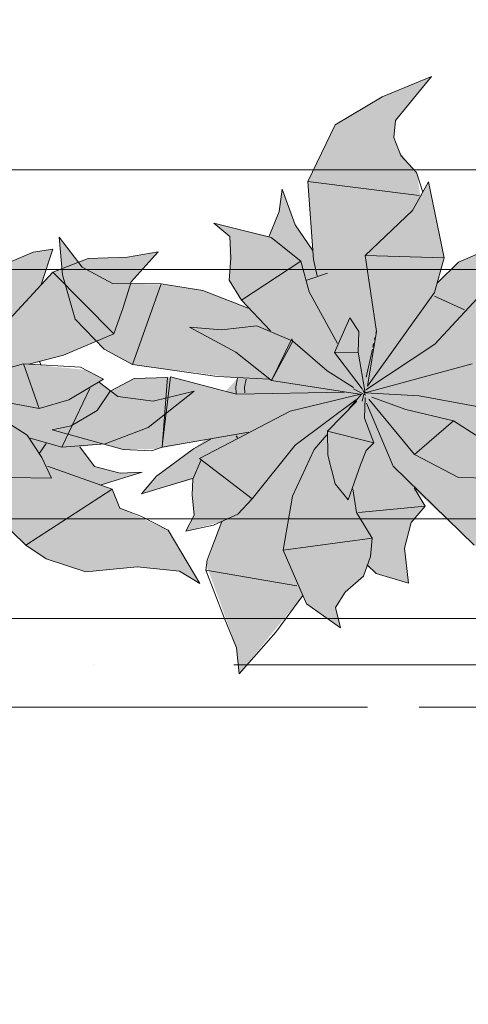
# Model space of a CAD drawing. Header units: millimetres. Extents: x -59761 to 112741, y -57975 to 46221.
# Tile 108 of 256: x 10403 to 10853, y -9341 to -8353. Entities that reach past the tile are written whole.
import ezdxf

# ---------------------------------------------------------------- set-up
doc = ezdxf.new("R2010")
doc.units = ezdxf.units.MM
for name, pattern in [('короткая штриховая', [282.222222, 141.111111, -141.111111]), ('Штриховая', [564.444447, 282.222223, -282.222223]), ('Штрихпунктирная', [670.277762, 352.777767, -176.388884, 0, -141.111112])]:
    doc.linetypes.add(name, pattern=pattern)
for name, color, linetype in [('Интерьер - Мебель', 7, 'Continuous'), ('Элемент модели - Границы зон', 7, 'Continuous'), ('Элемент Модели - Зона', 7, 'Continuous'), ('Элемент Модели - Оси', 2, 'Continuous')]:
    doc.layers.add(name, color=color, linetype=linetype)

msp = doc.modelspace()

# ---------------------------------------------------------------- hatches: boundary and pattern name
at = {"layer": 'Интерьер - Мебель', "linetype": 'Continuous', "lineweight": 0}
for points in [[(10366.15, -8409.96), (10316.58, -8430.25), (10269.56, -8458.45), (10241.97, -8515.08), (10246.64, -8584.26), (10230.4, -8560.23), (10216.47, -8522.96), (10213.32, -8545.37), (10203.25, -8570.13), (10147.71, -8557.03), (10163.83, -8570.47), (10163.58, -8607.55), (10163.06, -8614.1), (10175.46, -8634.37), (10182.43, -8642.12), (10135.76, -8624.36), (10100.45, -8618.74), (10051.89, -8617.52), (10015.75, -8601.05), (9992.83, -8570.96), (9996.13, -8608.88), (10008.87, -8653.22), (10037.68, -8683.26), (10066.29, -8698.85), (10171.73, -8712.44), (10159.69, -8725.66), (10104.2, -8711.23), (10067.87, -8712.99), (10043.82, -8725.4), (10030.94, -8745.06), (10004.84, -8760.32), (9985.52, -8764.47), (10056.76, -8784.19), (10090.5, -8783.59), (10139.39, -8774.26), (10094.57, -8807.68), (10075.39, -8828.48), (10126.76, -8813.83), (10126.95, -8839.74), (10127.96, -8849.79), (10119.88, -8866.01), (10155.74, -8856.4), (10140.44, -8900.22), (10170.69, -8983.07), (10173.13, -9009.1), (10237.11, -8930.69), (10240.68, -8939.07), (10274.95, -8963.11), (10269.81, -8942.48), (10279.63, -8927.09), (10298.1, -8911.06), (10301.59, -8901.25), (10310.52, -8908.39), (10343.2, -8918.28), (10339.24, -8882.91), (10345.8, -8857.36), (10359.77, -8841.09), (10349.57, -8824.87), (10409.12, -8879.99), (10429.74, -8893.67), (10469.39, -8906.89), (10520.9, -8901.87), (10563.54, -8906), (10583.79, -8918.55), (10551.88, -8865.04), (10503.45, -8842.84), (10495.91, -8823.94), (10484.93, -8819.64), (10525.79, -8806.66), (10503.99, -8807.72), (10478.29, -8801.17), (10463.25, -8781.32), (10488.69, -8778.41), (10532.08, -8761.85), (10577.95, -8725.45), (10536.9, -8735.47), (10501.53, -8730.99), (10483.02, -8716.86), (10487.09, -8713.57), (10469.13, -8704.23), (10412.1, -8698.49), (10446.94, -8689.59), (10497.52, -8667.87), (10514.79, -8615.87), (10542.06, -8585.88), (10511.33, -8591.27), (10471.88, -8592.49), (10436.42, -8606.14), (10424.51, -8618.69), (10436.44, -8583.2), (10416.75, -8586.21), (10393.35, -8596.06), (10372.35, -8616.71), (10378.75, -8591.95), (10363.14, -8515.63), (10355.2, -8530.01), (10351.23, -8506.11), (10343.32, -8497.55), (10333.16, -8483.4), (10328.24, -8471.21), (10330.07, -8453.92)], [(10816.15, -8409.96), (10766.58, -8430.25), (10719.56, -8458.45), (10691.97, -8515.08), (10696.64, -8584.26), (10680.4, -8560.23), (10666.47, -8522.96), (10663.32, -8545.37), (10653.25, -8570.13), (10597.71, -8557.03), (10613.83, -8570.47), (10613.58, -8607.55), (10613.06, -8614.1), (10625.46, -8634.37), (10632.43, -8642.12), (10585.76, -8624.36), (10550.45, -8618.74), (10501.89, -8617.52), (10465.75, -8601.05), (10442.83, -8570.96), (10446.13, -8608.88), (10458.87, -8653.22), (10487.68, -8683.26), (10516.29, -8698.85), (10621.73, -8712.44), (10609.69, -8725.66), (10554.2, -8711.23), (10517.87, -8712.99), (10493.82, -8725.4), (10480.94, -8745.06), (10454.84, -8760.32), (10435.52, -8764.47), (10506.76, -8784.19), (10540.5, -8783.59), (10589.39, -8774.26), (10544.57, -8807.68), (10525.39, -8828.48), (10576.76, -8813.83), (10576.95, -8839.74), (10577.96, -8849.79), (10569.88, -8866.01), (10605.74, -8856.4), (10590.44, -8900.22), (10620.69, -8983.07), (10623.13, -9009.1), (10687.11, -8930.69), (10690.68, -8939.07), (10724.95, -8963.11), (10719.81, -8942.48), (10729.63, -8927.09), (10748.1, -8911.06), (10751.59, -8901.25), (10760.52, -8908.39), (10793.2, -8918.28), (10789.24, -8882.91), (10795.8, -8857.36), (10809.77, -8841.09), (10799.57, -8824.87), (10859.12, -8879.99), (10879.74, -8893.67), (10919.39, -8906.89), (10970.9, -8901.87), (11013.54, -8906), (11033.79, -8918.55), (11001.88, -8865.04), (10953.45, -8842.84), (10945.91, -8823.94), (10934.93, -8819.64), (10975.79, -8806.66), (10953.99, -8807.72), (10928.29, -8801.17), (10913.25, -8781.32), (10938.69, -8778.41), (10982.08, -8761.85), (11027.95, -8725.45), (10986.9, -8735.47), (10951.53, -8730.99), (10933.02, -8716.86), (10937.09, -8713.57), (10919.13, -8704.23), (10862.1, -8698.49), (10896.94, -8689.59), (10947.52, -8667.87), (10964.79, -8615.87), (10992.06, -8585.88), (10961.33, -8591.27), (10921.88, -8592.49), (10886.42, -8606.14), (10874.51, -8618.69), (10886.44, -8583.2), (10866.75, -8586.21), (10843.35, -8596.06), (10822.35, -8616.71), (10828.75, -8591.95), (10813.14, -8515.63), (10805.2, -8530.01), (10801.23, -8506.11), (10793.32, -8497.55), (10783.16, -8483.4), (10778.24, -8471.21), (10780.07, -8453.92)]]:
    msp.add_hatch(color=255, dxfattribs=at).paths.add_polyline_path(points)

# ---------------------------------------------------------------- linework, layer by layer
at = {"layer": 'Интерьер - Мебель', "color": 7, "linetype": 'Continuous', "lineweight": 15}
for p, q in [((10816.15, -8409.96), (10766.58, -8430.25)), ((10816.15, -8409.96), (10766.58, -8430.25)), ((10816.15, -8409.96), (10780.07, -8453.92)), ((10816.15, -8409.96), (10780.07, -8453.92)), ((10766.58, -8430.25), (10719.56, -8458.45)), ((10766.58, -8430.25), (10719.56, -8458.45)), ((10780.07, -8453.92), (10778.24, -8471.21)), ((10780.07, -8453.92), (10778.24, -8471.21)), ((10719.56, -8458.45), (10691.97, -8515.08)), ((10719.56, -8458.45), (10691.97, -8515.08)), ((10778.24, -8471.21), (10785.41, -8488.98)), ((10778.24, -8471.21), (10785.41, -8488.98)), ((10785.41, -8488.98), (10801.23, -8506.11)), ((10785.41, -8488.98), (10801.23, -8506.11)), ((10801.23, -8506.11), (10807.56, -8525.84)), ((10801.23, -8506.11), (10807.56, -8525.84)), ((10666.47, -8522.96), (10663.32, -8545.37)), ((10666.47, -8522.96), (10663.32, -8545.37)), ((10666.47, -8522.96), (10679.43, -8558.81)), ((10666.47, -8522.96), (10679.43, -8558.81)), ((10691.97, -8515.08), (10803.66, -8529.18)), ((10691.97, -8515.08), (10697.92, -8593.47)), ((10691.97, -8515.08), (10803.66, -8529.18)), ((10691.97, -8515.08), (10697.92, -8593.47)), ((10813.14, -8515.63), (10797.27, -8544.39)), ((10813.14, -8515.63), (10797.27, -8544.39)), ((10813.14, -8515.63), (10828.75, -8591.95)), ((10813.14, -8515.63), (10828.75, -8591.95)), ((10797.27, -8544.39), (10749.79, -8589.58)), ((10797.27, -8544.39), (10749.79, -8589.58)), ((10663.32, -8545.37), (10653.25, -8570.13)), ((10663.32, -8545.37), (10653.25, -8570.13)), ((10597.71, -8557.03), (10613.83, -8570.47)), ((10597.71, -8557.03), (10655.38, -8571.22)), ((10597.71, -8557.03), (10613.83, -8570.47)), ((10597.71, -8557.03), (10655.38, -8571.22)), ((10679.43, -8558.81), (10696.64, -8584.26)), ((10679.43, -8558.81), (10696.64, -8584.26)), ((10442.83, -8570.96), (10446.13, -8608.88)), ((10442.83, -8570.96), (10465.75, -8601.05)), ((10442.83, -8570.96), (10446.13, -8608.88)), ((10442.83, -8570.96), (10465.75, -8601.05)), ((10613.83, -8570.47), (10614.82, -8591.99)), ((10613.83, -8570.47), (10614.82, -8591.99)), ((10655.38, -8571.22), (10685.14, -8595.01)), ((10655.38, -8571.22), (10685.14, -8595.01)), ((10436.44, -8583.2), (10416.75, -8586.21)), ((10436.44, -8583.2), (10416.75, -8586.21)), ((10436.44, -8583.2), (10424.51, -8618.69)), ((10436.44, -8583.2), (10424.51, -8618.69)), ((10416.75, -8586.21), (10393.35, -8596.06)), ((10416.75, -8586.21), (10393.35, -8596.06)), ((10471.88, -8592.49), (10436.42, -8606.14)), ((10471.88, -8592.49), (10436.42, -8606.14)), ((10511.33, -8591.27), (10471.88, -8592.49)), ((10511.33, -8591.27), (10471.88, -8592.49)), ((10542.06, -8585.88), (10511.33, -8591.27)), ((10542.06, -8585.88), (10511.33, -8591.27)), ((10542.06, -8585.88), (10514.79, -8615.87)), ((10542.06, -8585.88), (10514.79, -8615.87)), ((10614.82, -8591.99), (10613.06, -8614.1)), ((10614.82, -8591.99), (10613.06, -8614.1)), ((10697.92, -8593.47), (10701.32, -8609.96)), ((10697.92, -8593.47), (10701.32, -8609.96)), ((10749.79, -8589.58), (10828.75, -8591.95)), ((10749.79, -8589.58), (10760.91, -8665.66)), ((10749.79, -8589.58), (10828.75, -8591.95)), ((10749.79, -8589.58), (10760.91, -8665.66)), ((10828.75, -8591.95), (10819.2, -8626.59)), ((10828.75, -8591.95), (10819.2, -8626.59)), ((10866.75, -8586.21), (10843.35, -8596.06)), ((10866.75, -8586.21), (10843.35, -8596.06)), ((10465.75, -8601.05), (10496.1, -8617.47)), ((10465.75, -8601.05), (10496.1, -8617.47)), ((10685.14, -8595.01), (10625.46, -8634.37)), ((10685.14, -8595.01), (10625.46, -8634.37)), ((10685.14, -8595.01), (10693.53, -8625.8)), ((10685.14, -8595.01), (10693.53, -8625.8)), ((10843.35, -8596.06), (10822.35, -8616.71)), ((10843.35, -8596.06), (10822.35, -8616.71)), ((10436.42, -8606.14), (10369.59, -8678.42)), ((10436.42, -8606.14), (10369.59, -8678.42)), ((10436.42, -8606.14), (10497.52, -8667.87)), ((10436.42, -8606.14), (10497.52, -8667.87)), ((10446.13, -8608.88), (10458.87, -8653.22)), ((10446.13, -8608.88), (10458.87, -8653.22)), ((10711.91, -8607.11), (10691.26, -8614.22)), ((10711.91, -8607.11), (10691.26, -8614.22)), ((10886.42, -8606.14), (10819.59, -8678.42)), ((10886.42, -8606.14), (10819.59, -8678.42)), ((10496.1, -8617.47), (10544.92, -8617.86)), ((10496.1, -8617.47), (10544.92, -8617.86)), ((10514.79, -8615.87), (10506.84, -8641.72)), ((10514.79, -8615.87), (10506.84, -8641.72)), ((10544.92, -8617.86), (10516.29, -8698.85)), ((10544.92, -8617.86), (10516.29, -8698.85)), ((10544.92, -8617.86), (10586.9, -8624.54)), ((10544.92, -8617.86), (10586.9, -8624.54)), ((10613.06, -8614.1), (10625.46, -8634.37)), ((10613.06, -8614.1), (10625.46, -8634.37)), ((10586.9, -8624.54), (10632.43, -8642.12)), ((10586.9, -8624.54), (10632.43, -8642.12)), ((10693.53, -8625.8), (10721.79, -8677.64)), ((10693.53, -8625.8), (10721.79, -8677.64)), ((10819.2, -8626.59), (10751.99, -8720.7)), ((10819.2, -8626.59), (10751.99, -8720.7)), ((10819.16, -8630.26), (10849.27, -8644.09)), ((10819.16, -8630.26), (10849.27, -8644.09)), ((10506.84, -8641.72), (10497.52, -8667.87)), ((10506.84, -8641.72), (10497.52, -8667.87)), ((10625.46, -8634.37), (10654.8, -8665.08)), ((10625.46, -8634.37), (10654.8, -8665.08)), ((10458.87, -8653.22), (10487.68, -8683.26)), ((10458.87, -8653.22), (10487.68, -8683.26)), ((10734.4, -8652.04), (10718.97, -8686.74)), ((10734.4, -8652.04), (10718.97, -8686.74)), ((10734.4, -8652.04), (10743.25, -8665.83)), ((10734.4, -8652.04), (10743.25, -8665.83)), ((10573.57, -8661.2), (10605.45, -8664.02)), ((10573.57, -8661.2), (10619.96, -8686.26)), ((10573.57, -8661.2), (10605.45, -8664.02)), ((10573.57, -8661.2), (10619.96, -8686.26)), ((10641.05, -8660), (10605.45, -8664.02)), ((10641.05, -8660), (10605.45, -8664.02)), ((10641.05, -8660), (10676.92, -8675.24)), ((10641.05, -8660), (10676.92, -8675.24)), ((10497.52, -8667.87), (10446.94, -8689.59)), ((10497.52, -8667.87), (10446.94, -8689.59)), ((10676.2, -8672.98), (10655.67, -8714.81)), ((10676.2, -8672.98), (10655.67, -8714.81)), ((10676.2, -8672.98), (10676.92, -8675.24)), ((10676.2, -8672.98), (10676.92, -8675.24)), ((10743.25, -8665.83), (10742.51, -8686.52)), ((10743.25, -8665.83), (10742.51, -8686.52)), ((10760.91, -8665.66), (10751.99, -8720.7)), ((10760.91, -8665.66), (10751.99, -8720.7)), ((10759.4, -8671.84), (10758.98, -8673.77)), ((10759.4, -8671.84), (10758.98, -8673.77)), ((10760.67, -8666.04), (10760.46, -8667.01)), ((10760.67, -8666.04), (10760.46, -8667.01)), ((10676.92, -8675.24), (10655.67, -8714.81)), ((10676.92, -8675.24), (10655.67, -8714.81)), ((10676.92, -8675.24), (10711.62, -8705.22)), ((10676.92, -8675.24), (10711.62, -8705.22)), ((10819.59, -8678.42), (10750.27, -8724.1)), ((10819.59, -8678.42), (10750.27, -8724.1)), ((10758.14, -8677.64), (10757.3, -8681.5)), ((10758.14, -8677.64), (10757.3, -8681.5)), ((10446.94, -8689.59), (10412.12, -8698.49)), ((10446.94, -8689.59), (10412.12, -8698.49)), ((10487.68, -8683.26), (10516.29, -8698.85)), ((10487.68, -8683.26), (10516.29, -8698.85)), ((10619.96, -8686.26), (10655.67, -8714.81)), ((10619.96, -8686.26), (10655.67, -8714.81)), ((10742.51, -8686.52), (10718.97, -8686.74)), ((10742.51, -8686.52), (10718.97, -8686.74)), ((10718.97, -8686.74), (10746.69, -8723.34)), ((10718.97, -8686.74), (10746.69, -8723.34)), ((10742.51, -8686.52), (10749.68, -8727.29)), ((10742.51, -8686.52), (10749.68, -8727.29)), ((10756.88, -8683.44), (10750.77, -8711.42)), ((10756.88, -8683.44), (10750.77, -8711.42)), ((10406.91, -8698.18), (10299.68, -8727.29)), ((10406.91, -8698.18), (10299.68, -8727.29)), ((10406.91, -8698.18), (10464.07, -8701.6)), ((10406.91, -8698.18), (10422.77, -8743.06)), ((10406.91, -8698.18), (10464.07, -8701.6)), ((10406.91, -8698.18), (10422.77, -8743.06)), ((10423.02, -8695.38), (10424.23, -8699.15)), ((10423.02, -8695.38), (10424.23, -8699.15)), ((10464.07, -8701.6), (10487.09, -8713.57)), ((10464.07, -8701.6), (10487.09, -8713.57)), ((10516.29, -8698.85), (10601.27, -8710.79)), ((10516.29, -8698.85), (10601.27, -8710.79)), ((10856.91, -8698.18), (10749.68, -8727.29)), ((10856.91, -8698.18), (10749.68, -8727.29)), ((10551.43, -8711.83), (10517.87, -8712.99)), ((10551.43, -8711.83), (10517.87, -8712.99)), ((10551.43, -8711.83), (10545.84, -8781.84)), ((10551.43, -8711.83), (10545.84, -8781.84)), ((10554.2, -8711.23), (10546.3, -8778.02)), ((10554.2, -8711.23), (10546.3, -8778.02)), ((10554.2, -8711.23), (10620.4, -8728.44)), ((10554.2, -8711.23), (10620.4, -8728.44)), ((10601.27, -8710.79), (10653.22, -8713.57)), ((10601.27, -8710.79), (10653.22, -8713.57)), ((10621.73, -8712.44), (10619.98, -8721.16)), ((10621.73, -8712.44), (10619.98, -8721.16)), ((10711.62, -8705.22), (10737.9, -8721.84)), ((10711.62, -8705.22), (10737.9, -8721.84)), ((10487.09, -8713.57), (10452.42, -8734.29)), ((10487.09, -8713.57), (10452.42, -8734.29)), ((10483.02, -8716.86), (10501.53, -8730.99)), ((10483.02, -8716.86), (10501.53, -8730.99)), ((10517.87, -8712.99), (10493.82, -8725.4)), ((10517.87, -8712.99), (10493.82, -8725.4)), ((10619.98, -8721.16), (10620.37, -8727.91)), ((10619.98, -8721.16), (10620.37, -8727.91)), ((10630.27, -8713.54), (10628.67, -8721.57)), ((10630.27, -8713.54), (10628.67, -8721.57)), ((10628.67, -8721.57), (10628.99, -8727.23)), ((10628.67, -8721.57), (10628.99, -8727.23)), ((10655.67, -8714.81), (10744.01, -8728.58)), ((10655.67, -8714.81), (10744.01, -8728.58)), ((10353.7, -8730.12), (10422.77, -8743.06)), ((10353.7, -8730.12), (10422.77, -8743.06)), ((10473.43, -8722.86), (10445.47, -8781.65)), ((10473.43, -8722.86), (10445.47, -8781.65)), ((10493.82, -8725.4), (10480.94, -8745.06)), ((10493.82, -8725.4), (10480.94, -8745.06)), ((10501.53, -8730.99), (10536.9, -8735.47)), ((10501.53, -8730.99), (10536.9, -8735.47)), ((10577.95, -8725.45), (10532.08, -8761.85)), ((10577.95, -8725.45), (10532.08, -8761.85)), ((10577.95, -8725.45), (10536.9, -8735.47)), ((10577.95, -8725.45), (10536.9, -8735.47)), ((10728.56, -8726.6), (10620.4, -8728.44)), ((10728.56, -8726.6), (10620.4, -8728.44)), ((10744.84, -8728.48), (10674.46, -8745.78)), ((10744.84, -8728.48), (10674.46, -8745.78)), ((10745.89, -8728.72), (10733.37, -8743.35)), ((10745.89, -8728.72), (10733.37, -8743.35)), ((10738.04, -8723.08), (10750.06, -8729.53)), ((10738.04, -8723.08), (10750.06, -8729.53)), ((10748.29, -8728.72), (10746.64, -8735.57)), ((10748.29, -8728.72), (10746.64, -8735.57)), ((10746.95, -8723.81), (10750.06, -8729.53)), ((10746.95, -8723.81), (10750.06, -8729.53)), ((10749.24, -8724.8), (10748.77, -8726.76)), ((10749.24, -8724.8), (10748.77, -8726.76)), ((10748.93, -8726.3), (10749.68, -8727.29)), ((10748.93, -8726.3), (10749.68, -8727.29)), ((10749.55, -8731.98), (10748.98, -8752.73)), ((10749.55, -8731.98), (10748.98, -8752.73)), ((10749.68, -8727.29), (10803.7, -8730.12)), ((10749.68, -8727.29), (10803.7, -8730.12)), ((10756.17, -8731.69), (10790.39, -8743.84)), ((10756.17, -8731.69), (10790.39, -8743.84)), ((10803.7, -8730.12), (10872.77, -8743.06)), ((10803.7, -8730.12), (10872.77, -8743.06)), ((10452.42, -8734.29), (10422.77, -8743.06)), ((10452.42, -8734.29), (10422.77, -8743.06)), ((10740.34, -8734.26), (10679.44, -8779.72)), ((10740.34, -8734.26), (10679.44, -8779.72)), ((10741.31, -8735.73), (10711.78, -8765.54)), ((10741.31, -8735.73), (10711.78, -8765.54)), ((10751, -8737.57), (10777.7, -8800.89)), ((10751, -8737.57), (10777.7, -8800.89)), ((10753.34, -8733.51), (10798.99, -8789.07)), ((10753.34, -8733.51), (10798.99, -8789.07)), ((10480.94, -8745.06), (10454.84, -8760.32)), ((10480.94, -8745.06), (10454.84, -8760.32)), ((10674.46, -8745.78), (10583.39, -8793.09)), ((10674.46, -8745.78), (10583.39, -8793.09)), ((10790.39, -8743.84), (10838.33, -8755.28)), ((10790.39, -8743.84), (10838.33, -8755.28)), ((10388.33, -8755.28), (10410.69, -8769.8)), ((10388.33, -8755.28), (10410.69, -8769.8)), ((10454.84, -8760.32), (10435.52, -8764.47)), ((10454.84, -8760.32), (10435.52, -8764.47)), ((10532.08, -8761.85), (10488.69, -8778.41)), ((10532.08, -8761.85), (10488.69, -8778.41)), ((10748.98, -8752.73), (10758.33, -8777.28)), ((10748.98, -8752.73), (10758.33, -8777.28)), ((10838.33, -8755.28), (10798.99, -8789.07)), ((10838.33, -8755.28), (10798.99, -8789.07)), ((10838.33, -8755.28), (10860.69, -8769.8)), ((10838.33, -8755.28), (10860.69, -8769.8)), ((10410.69, -8769.8), (10425.19, -8792.03)), ((10410.69, -8769.8), (10425.19, -8792.03)), ((10435.52, -8764.47), (10506.76, -8784.19)), ((10435.52, -8764.47), (10506.76, -8784.19)), ((10632.93, -8766.69), (10545.84, -8781.84)), ((10632.93, -8766.69), (10545.84, -8781.84)), ((10620.2, -8770.42), (10621.48, -8772.38)), ((10620.2, -8770.42), (10621.48, -8772.38)), ((10711.05, -8769.45), (10698.53, -8784.07)), ((10711.05, -8769.45), (10698.53, -8784.07)), ((10711.78, -8765.54), (10758.33, -8777.28)), ((10711.78, -8765.54), (10712.11, -8789.61)), ((10711.78, -8765.54), (10758.33, -8777.28)), ((10711.78, -8765.54), (10712.11, -8789.61)), ((10413.74, -8772.84), (10445.47, -8781.65)), ((10413.74, -8772.84), (10445.47, -8781.65)), ((10429.58, -8778.14), (10422.88, -8787.81)), ((10429.58, -8778.14), (10422.88, -8787.81)), ((10488.69, -8778.41), (10445.47, -8781.65)), ((10488.69, -8778.41), (10445.47, -8781.65)), ((10463.25, -8781.32), (10478.29, -8801.17)), ((10463.25, -8781.32), (10478.29, -8801.17)), ((10594.67, -8773.67), (10577.37, -8783.52)), ((10594.67, -8773.67), (10577.37, -8783.52)), ((10679.44, -8779.72), (10636.23, -8833.66)), ((10679.44, -8779.72), (10636.23, -8833.66)), ((10758.33, -8777.28), (10750.47, -8785)), ((10758.33, -8777.28), (10750.47, -8785)), ((10506.76, -8784.19), (10535.16, -8785.33)), ((10506.76, -8784.19), (10535.16, -8785.33)), ((10545.84, -8781.84), (10535.16, -8785.33)), ((10545.84, -8781.84), (10535.16, -8785.33)), ((10577.37, -8783.52), (10540.37, -8810.77)), ((10577.37, -8783.52), (10540.37, -8810.77)), ((10698.54, -8784.07), (10676.7, -8831.01)), ((10698.54, -8784.07), (10676.7, -8831.01)), ((10712.11, -8789.61), (10719.63, -8818.62)), ((10712.11, -8789.61), (10719.63, -8818.62)), ((10750.47, -8785), (10744.79, -8799.5)), ((10750.47, -8785), (10744.79, -8799.5)), ((10798.99, -8789.07), (10843.28, -8812.16)), ((10798.99, -8789.07), (10843.28, -8812.16)), ((10327.7, -8800.89), (10409.12, -8879.99)), ((10327.7, -8800.89), (10409.12, -8879.99)), ((10425.19, -8792.03), (10434.83, -8812.9)), ((10425.19, -8792.03), (10434.83, -8812.9)), ((10431, -8800.7), (10495.91, -8823.94)), ((10431, -8800.7), (10495.91, -8823.94)), ((10478.29, -8801.17), (10503.99, -8807.72)), ((10478.29, -8801.17), (10503.99, -8807.72)), ((10585.15, -8794.45), (10576.76, -8813.83)), ((10585.15, -8794.45), (10576.76, -8813.83)), ((10583.39, -8793.09), (10636.23, -8833.66)), ((10583.39, -8793.09), (10636.23, -8833.66)), ((10744.79, -8799.5), (10732.48, -8834.73)), ((10744.79, -8799.5), (10732.48, -8834.73)), ((10777.7, -8800.89), (10859.12, -8879.99)), ((10777.7, -8800.89), (10859.12, -8879.99)), ((10525.79, -8806.66), (10484.93, -8819.64)), ((10525.79, -8806.66), (10484.93, -8819.64)), ((10525.79, -8806.66), (10503.99, -8807.72)), ((10525.79, -8806.66), (10503.99, -8807.72)), ((10540.37, -8810.77), (10525.39, -8828.48)), ((10540.37, -8810.77), (10525.39, -8828.48)), ((10393.28, -8812.16), (10434.83, -8812.9)), ((10393.28, -8812.16), (10434.83, -8812.9)), ((10576.18, -8813.28), (10525.39, -8828.48)), ((10576.18, -8813.28), (10525.39, -8828.48)), ((10576.76, -8813.83), (10575.94, -8829.7)), ((10576.76, -8813.83), (10575.94, -8829.7)), ((10719.63, -8818.62), (10732.48, -8834.73)), ((10719.63, -8818.62), (10732.48, -8834.73)), ((10843.28, -8812.16), (10884.83, -8812.9)), ((10843.28, -8812.16), (10884.83, -8812.9)), ((10495.91, -8823.94), (10409.12, -8879.99)), ((10495.91, -8823.94), (10409.12, -8879.99)), ((10495.91, -8823.94), (10503.45, -8842.84)), ((10495.91, -8823.94), (10503.45, -8842.84)), ((10575.94, -8829.7), (10577.96, -8849.79)), ((10575.94, -8829.7), (10577.96, -8849.79)), ((10676.7, -8831.01), (10667.42, -8884.91)), ((10676.7, -8831.01), (10667.42, -8884.91)), ((10737.25, -8823.56), (10740.97, -8847.4)), ((10737.25, -8823.56), (10740.97, -8847.4)), ((10798.84, -8822.59), (10809.77, -8841.09)), ((10798.84, -8822.59), (10809.77, -8841.09)), ((10801.99, -8824.12), (10799.57, -8824.87)), ((10801.99, -8824.12), (10799.57, -8824.87)), ((10636.23, -8833.66), (10621.91, -8848.81)), ((10636.23, -8833.66), (10621.91, -8848.81)), ((10503.45, -8842.84), (10525.38, -8851.42)), ((10503.45, -8842.84), (10525.38, -8851.42)), ((10577.96, -8849.79), (10569.88, -8866.01)), ((10577.96, -8849.79), (10569.88, -8866.01)), ((10621.91, -8848.81), (10597.49, -8860.08)), ((10621.91, -8848.81), (10597.49, -8860.08)), ((10740.97, -8847.4), (10756.56, -8873.02)), ((10740.97, -8847.4), (10756.56, -8873.02)), ((10809.77, -8841.09), (10742.93, -8847.38)), ((10809.77, -8841.09), (10742.93, -8847.38)), ((10809.77, -8841.09), (10795.8, -8857.36)), ((10809.77, -8841.09), (10795.8, -8857.36)), ((10525.38, -8851.42), (10551.88, -8865.04)), ((10525.38, -8851.42), (10551.88, -8865.04)), ((10597.49, -8860.08), (10569.88, -8866.01)), ((10597.49, -8860.08), (10569.88, -8866.01)), ((10605.74, -8856.4), (10591.06, -8895.26)), ((10605.74, -8856.4), (10591.06, -8895.26)), ((10795.8, -8857.36), (10789.24, -8882.91)), ((10795.8, -8857.36), (10789.24, -8882.91)), ((10551.88, -8865.04), (10583.79, -8918.56)), ((10551.88, -8865.04), (10583.79, -8918.56)), ((10409.12, -8879.99), (10429.74, -8893.67)), ((10409.12, -8879.99), (10429.74, -8893.67)), ((10756.56, -8873.02), (10667.42, -8884.91)), ((10756.56, -8873.02), (10667.42, -8884.91)), ((10756.56, -8873.02), (10755.09, -8891.45)), ((10756.56, -8873.02), (10755.09, -8891.45)), ((10667.42, -8884.91), (10690.68, -8939.07)), ((10667.42, -8884.91), (10690.68, -8939.07)), ((10789.24, -8882.91), (10793.2, -8918.28)), ((10789.24, -8882.91), (10793.2, -8918.28)), ((10429.74, -8893.67), (10469.39, -8906.89)), ((10429.74, -8893.67), (10469.39, -8906.89)), ((10591.06, -8895.26), (10589.82, -8905.19)), ((10591.06, -8895.26), (10589.82, -8905.19)), ((10755.09, -8891.45), (10748.1, -8911.06)), ((10755.09, -8891.45), (10748.1, -8911.06)), ((10751.65, -8899.79), (10760.52, -8908.39)), ((10751.65, -8899.79), (10760.52, -8908.39)), ((10520.9, -8901.87), (10469.39, -8906.89)), ((10520.9, -8901.87), (10469.39, -8906.89)), ((10520.9, -8901.87), (10563.54, -8906)), ((10520.9, -8901.87), (10563.54, -8906)), ((10563.54, -8906), (10583.79, -8918.56)), ((10563.54, -8906), (10583.79, -8918.56)), ((10589.82, -8905.19), (10681.01, -8920.87)), ((10589.82, -8905.19), (10607.79, -8952.04)), ((10589.82, -8905.19), (10681.01, -8920.87)), ((10589.82, -8905.19), (10607.79, -8952.04)), ((10760.52, -8908.39), (10793.2, -8918.28)), ((10760.52, -8908.39), (10793.2, -8918.28)), ((10748.1, -8911.06), (10729.63, -8927.09)), ((10748.1, -8911.06), (10729.63, -8927.09)), ((10729.63, -8927.09), (10719.81, -8942.48)), ((10729.63, -8927.09), (10719.81, -8942.48)), ((10687.11, -8930.69), (10659.93, -8967.4)), ((10687.11, -8930.69), (10659.93, -8967.4)), ((10690.68, -8939.07), (10724.95, -8963.11)), ((10690.68, -8939.07), (10724.95, -8963.11)), ((10719.81, -8942.48), (10724.95, -8963.11)), ((10719.81, -8942.48), (10724.95, -8963.11)), ((10607.79, -8952.04), (10620.69, -8983.07)), ((10607.79, -8952.04), (10620.69, -8983.07)), ((10659.93, -8967.4), (10623.13, -9009.1)), ((10659.93, -8967.4), (10623.13, -9009.1)), ((10620.69, -8983.07), (10623.13, -9009.1)), ((10620.69, -8983.07), (10623.13, -9009.1))]:
    msp.add_line(p, q, dxfattribs=at)
at = {"layer": 'Интерьер - Мебель', "color": 7, "linetype": 'Continuous', "lineweight": 5}
for p, q in [((11421.34, -8503.54), (9621.34, -8503.54)), ((11321.34, -8603.54), (9721.34, -8603.54)), ((9721.34, -8853.54), (11321.34, -8853.54)), ((9621.34, -8953.54), (11421.34, -8953.54))]:
    msp.add_line(p, q, dxfattribs=at)
at = {"layer": 'Элемент модели - Границы зон', "color": 7, "linetype": 'короткая штриховая', "lineweight": 15}
msp.add_lwpolyline([(16025.03, 212.5), (16025.03, -9042.59), (-8890, -9042.59), (-8890, -8842.59)], dxfattribs=at)
at = {"layer": 'Элемент Модели - Зона', "color": 253, "linetype": 'Штриховая', "lineweight": 15, "flags": 128}
for points in [[(-8890, -17680), (-3119.74, -17680), (-3119.74, -14858.42), (142.53, -11594.86), (156.67, -11609), (156.67, -11580), (18300, -11580), (18300, -11600), (32399.73, -11600), (32399.73, -11580), (69081.36, -11580), (72316.72, -14823.47), (72320.06, -15158.11), (72320.06, -17695), (72360, -17695), (72360, -19700), (72120, -19700), (72120, -18300), (71700, -18300), (71700, -17900), (63300, -17900), (63300, -18300), (62700, -18300), (62700, -17900), (54320, -17900), (54320, -27030), (62700, -27030), (62700, -26350), (63300, -26350), (63300, -27540), (67380, -27540), (67380, -26630), (67500, -26630), (67500, -27660), (62920, -27660), (62920, -32819.89), (72120, -32819.89), (72120, -27750), (71650, -27750), (71650, -26250), (72120, -26250), (72120, -21200), (72360, -21200), (72360, -33849.94), (72120, -33849.94), (72120, -33059.89), (54320, -33059.89), (54320, -39349.94), (72120, -39349.94), (72120, -36299.94), (71700.06, -36299.94), (71700.06, -35674.44), (72120, -35674.44), (72120, -35349.94), (72360, -35349.94), (72360, -35679.94), (75850, -35679.94), (75850, -16794.88), (75238.88, -16794.88), (75238.88, -9000), (80700, -9000), (80700, -8700), (81300, -8700), (81300, -9000), (87517.1, -9000), (87517.1, -320), (85530, -320), (85530, 300), (84182.9, 300), (81300, 300), (81300, -300), (80700, -300), (80700, 212.5), (79799.78, 212.5), (72300, 212.5), (72300, -300), (71700, -300), (71700, 212.5), (63300, 212.5), (63300, -300), (62700, -300), (62700, 212.5), (54300, 212.5), (54300, -300), (53700, -300), (53700, 212.5), (45650, 212.5), (45650, -300), (45050, -300), (44950, -300), (44950, -5367.2), (32450.06, -5367.2), (32450.06, -200), (32450.06, 7690), (32460.06, 7690), (32460.06, 13850), (29720, 13850), (29720, 5730), (28964.53, 5730), (28964.53, 212), (27300.06, 212), (27300.06, -300), (26700.06, -300), (26700.06, 212), (18300, 212), (18300, -300), (17700, -300), (17700, 212), (16025.03, 212), (16025.03, -7500), (16025.03, -9042.59), (9300, -9042.59), (9300, -9300), (8700, -9300), (8700, -9042.59), (300, -9042.59), (300, -9300), (-300, -9300), (-300, -9042.59), (-8250, -9042.59), (-8250, -9300), (-8850, -9300), (-8850, -9042.59), (-8890, -9042.59)], [(-8890, -8842.59), (-8890, -9042.59), (-8850, -9042.59), (-8850, -8700), (-8250, -8700), (-8250, -9042.59), (-300, -9042.59), (-300, -8700), (300, -8700), (300, -9042.59), (8700, -9042.59), (8700, -8700), (9300, -8700), (9300, -9042.59), (16025.03, -9042.59), (16025.03, 212.5), (16035.53, 212.5), (16035.53, 5730), (15580, 5730), (15580, 9080), (15300, 9080), (15300, 9320), (17680, 9320), (17680, 10500), (10920, 10500), (10920, 9320), (13800, 9320), (13800, 9080), (12769.68, 9080), (12769.68, -300), (3600, -300), (-8890, -300), (-8890, -350)]]:
    msp.add_lwpolyline(points, close=True, dxfattribs=at)
at = {"layer": 'Элемент Модели - Оси', "color": 7, "linetype": 'Штрихпунктирная', "lineweight": 15}
msp.add_line((-57760.58, -9000), (110650, -9000), dxfattribs=at)

doc.saveas('drawing.dxf')
